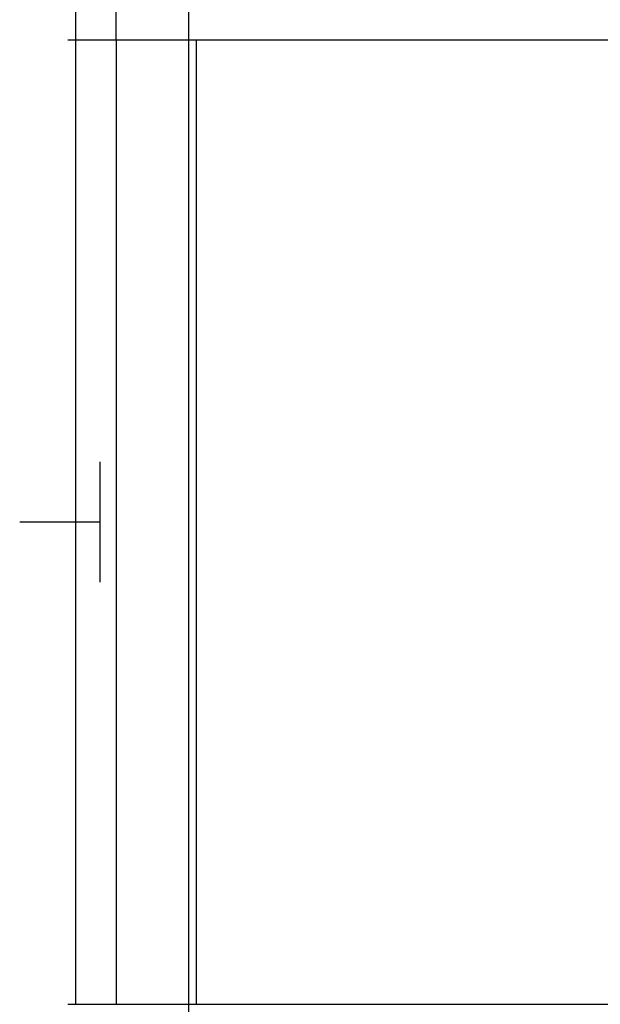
# Model space of a CAD drawing. Header units: millimetres. Extents: x 2502971067 to 2502991033, y 5626762590 to 5626807088.
# Tile 84 of 109: x 2502971240 to 2502971963, y 5626802410 to 5626803635. Entities that reach past the tile are written whole.
import ezdxf

# ---------------------------------------------------------------- set-up
doc = ezdxf.new("R2010")
doc.units = ezdxf.units.MM
doc.layers.add('A_Geländer', color=2, linetype='Continuous')
doc.layers.add('A_Raster', color=253, linetype='Continuous')

msp = doc.modelspace()

# ---------------------------------------------------------------- linework, layer by layer
at = {"layer": 'A_Geländer'}
for p, q in [((2502971310, 5626803609.999), (2502971310, 5626804210.001)), ((2502971360, 5626803610), (2502971360, 5626803710)), ((2502971310, 5626802410.002), (2502971310, 5626803610.003)), ((2502971360, 5626803610.003), (2502971360, 5626802410.002)), ((2502971460, 5626802410.002), (2502971460, 5626803610.003)), ((2502971460, 5626803610), (2502971950, 5626803610)), ((2502971340, 5626802946.57), (2502971340, 5626803085.005)), ((2502971340, 5626803010.004), (2502971240, 5626803010.004)), ((2502971340, 5626802935.004), (2502971340, 5626802946.57))]:
    msp.add_line(p, q, dxfattribs=at)
at = {"layer": 'A_Raster'}
for p, q in [((2502971450, 5626806160), (2502971450, 5626762660)), ((2502971300, 5626803610), (2502990800, 5626803610)), ((2502971300, 5626802410), (2502990800, 5626802410))]:
    msp.add_line(p, q, dxfattribs=at)

doc.saveas('drawing.dxf')
